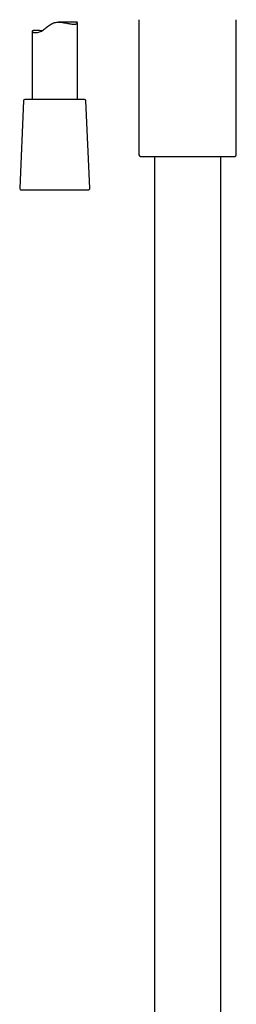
# Model space of a CAD drawing. Header units: millimetres. Extents: x 8 to 1847, y 12 to 2706.
# Tile 14 of 22: x 881 to 953, y 1712 to 2038. Entities that reach past the tile are written whole.
import ezdxf

# ---------------------------------------------------------------- set-up
doc = ezdxf.new("R2010")
doc.units = ezdxf.units.MM

msp = doc.modelspace()

# ---------------------------------------------------------------- linework, layer by layer
at = {"color": 7, "linetype": 'Continuous', "lineweight": 30}
for p, q in [((900.13, 2037.69), (894.15, 2037.69)), ((900.41, 2012.01), (900.41, 2037.48)), ((920.85, 2038.5), (920.85, 1993.59)), ((953.15, 1993.59), (953.15, 2038.5)), ((885.41, 2034.64), (885.41, 2012.01)), ((882.54, 2011.53), (881.29, 1982.53)), ((902.78, 2012.01), (883.04, 2012.01)), ((904.54, 1982.53), (903.28, 2011.53)), ((921.33, 1993.09), (922.69, 1993.03)), ((922.69, 1993.03), (937, 1993.03)), ((926, 1993.03), (926, 1525.31)), ((937, 1993.03), (951.31, 1993.03)), ((948, 1525.31), (948, 1993.03)), ((951.31, 1993.03), (952.67, 1993.09)), ((881.79, 1982.01), (902.31, 1982.01)), ((902.31, 1982.01), (904.04, 1982.01))]:
    msp.add_line(p, q, dxfattribs=at)
at = {"color": 7, "linetype": 'Continuous', "lineweight": 30, "flags": 128}
msp.add_lwpolyline([(888.62, 2034.79), (888.33, 2034.83), (887.9, 2034.87), (887.6, 2034.9), (887.32, 2034.93), (886.94, 2034.95), (886.62, 2034.96), (886.34, 2034.95), (886.16, 2034.94), (886, 2034.92), (885.79, 2034.89), (885.62, 2034.84), (885.51, 2034.78), (885.43, 2034.71), (885.41, 2034.63), (885.44, 2034.55), (885.52, 2034.46), (885.65, 2034.38), (885.76, 2034.33), (885.89, 2034.29), (886.07, 2034.24), (886.28, 2034.21), (886.48, 2034.2), (886.7, 2034.2), (886.96, 2034.22), (887.23, 2034.26), (887.52, 2034.32), (887.83, 2034.42), (888.15, 2034.55), (888.47, 2034.7), (888.8, 2034.89), (889.13, 2035.11), (889.4, 2035.32), (889.68, 2035.54), (889.97, 2035.77), (890.25, 2036.01), (890.54, 2036.24), (890.84, 2036.47), (891.14, 2036.7), (891.46, 2036.91), (891.79, 2037.11), (892.13, 2037.28), (892.49, 2037.43), (892.87, 2037.54), (893.24, 2037.62), (893.63, 2037.67), (894.02, 2037.69), (894.41, 2037.68), (894.93, 2037.65), (895.45, 2037.59), (895.95, 2037.51), (896.44, 2037.42), (896.93, 2037.32), (897.28, 2037.25), (897.62, 2037.19), (897.95, 2037.13), (898.26, 2037.08), (898.53, 2037.04), (898.78, 2037.01), (899.02, 2037), (899.25, 2036.99), (899.25, 2036.99)], dxfattribs=at)
at = {"color": 7, "linetype": 'Continuous', "lineweight": 30}
for centre, start, end in [((883.04, 2011.51), 90, 177.5187), ((902.78, 2011.51), 2.4813, 90), ((921.35, 1993.59), 180, 267.337), ((952.65, 1993.59), 272.663, 0), ((881.79, 1982.51), 177.5187, 270), ((904.04, 1982.51), 270, 2.4813)]:
    msp.add_arc(centre, 0.5, start, end, dxfattribs=at)
msp.add_open_spline([(899.25, 2036.99), (899.35, 2036.99), (899.54, 2037), (899.78, 2037.03), (899.96, 2037.08), (900.1, 2037.13), (900.22, 2037.19), (900.32, 2037.27), (900.39, 2037.37), (900.42, 2037.47), (900.4, 2037.56), (900.35, 2037.62), (900.27, 2037.67), (900.2, 2037.69), (900.14, 2037.69), (900.13, 2037.68)], degree=3, knots=[0, 0, 0, 0, 0.093779, 0.177301, 0.261336, 0.321955, 0.38275, 0.47651, 0.571447, 0.666971, 0.763707, 0.833738, 0.904262, 0.975169, 1, 1, 1, 1], dxfattribs=at)

doc.saveas('drawing.dxf')
